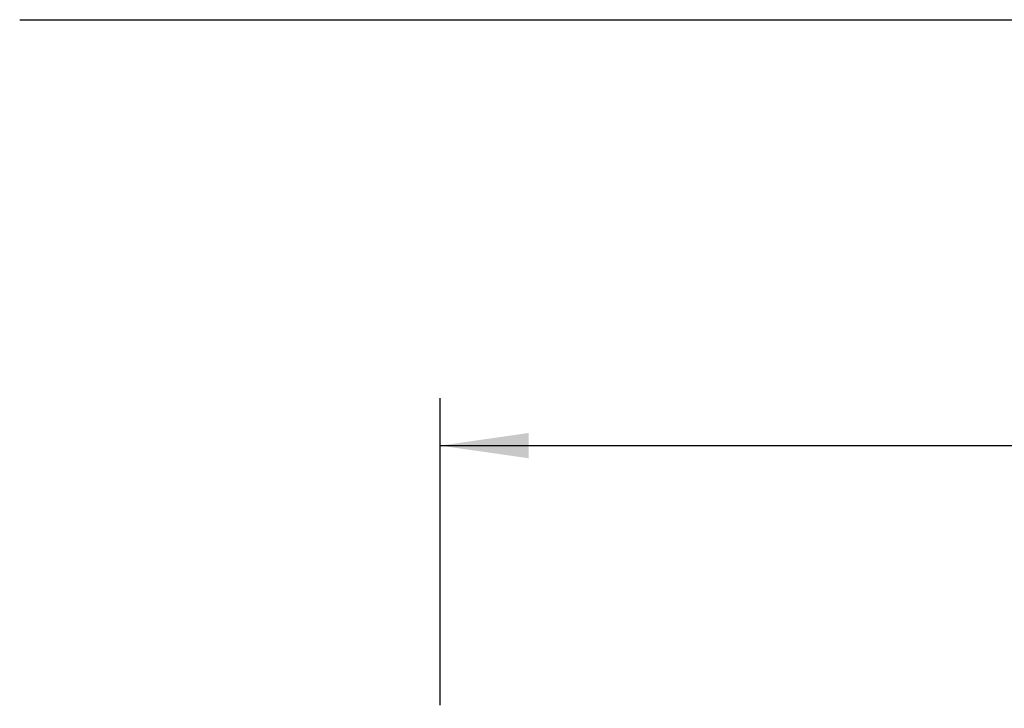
# Model space of a CAD drawing. Header units: inches. Extents: x 0 to 166, y 0 to 117.
# Tile 12 of 72: x 15.78 to 23.57, y 71.98 to 77.43. Entities that reach past the tile are written whole.
import ezdxf

# ---------------------------------------------------------------- set-up
doc = ezdxf.new("R2010")
doc.units = ezdxf.units.IN
doc.header["$LTSCALE"] = 9.105315
doc.header["$MEASUREMENT"] = 0
doc.layers.get('0').update_dxf_attribs({"linetype": 'CONTINUOUS'})
doc.styles.get("Standard").update_dxf_attribs({"font": 'txt', "width": 0.8})
doc.dimstyles.new('DIMSTYLE_1', dxfattribs={"dimtxt": 0.78125, "dimasz": 0.7, "dimexe": 0.18, "dimexo": 0.0625, "dimgap": 0.09, "dimtad": 1, "dimdec": 0, "dimzin": 4, "dimdsep": 46, "dimtxsty": 'STANDARD', "dimblk": '_FILLED', "dimblk1": '_FILLED', "dimblk2": '_FILLED', "dimcen": 0.09, "dimadec": 0, "dimazin": 0, "dimtfac": 1, "dimtdec": 0, "dimtofl": 0, "dimtmove": 0, "dimatfit": 3, "dimldrblk": '_FILLED', "dimfxl": 1, "dimtolj": 1, "dimtzin": 4, "dimarcsym": 0})

# ---------------------------------------------------------------- blocks, each defined once
blk = doc.blocks.new('_FILLED')
at = {"color": 0, "linetype": 'BYBLOCK'}
blk.add_solid([(0, 0), (-1, 0.143), (-1, -0.143)], dxfattribs=at)
blk = doc.blocks.new('*D16')
at = {"color": 7, "linetype": 'CONTINUOUS'}
for p, q in [((19.1072, 72.0083), (19.1072, 74.4361)), ((33.667, 71.5597), (33.667, 74.4361)), ((19.1072, 74.0611), (26.3871, 74.0611)), ((33.667, 74.0611), (26.3871, 74.0611))]:
    blk.add_line(p, q, dxfattribs=at)
at = {"color": 7, "linetype": 'CONTINUOUS', "xscale": 0.7, "yscale": 0.7, "zscale": 0.7, "rotation": 180}
blk.add_blockref('_FILLED', (19.1072, 74.0611), dxfattribs=at)
at = {"color": 7, "linetype": 'CONTINUOUS', "xscale": 0.7, "yscale": 0.7, "zscale": 0.7}
blk.add_blockref('_FILLED', (33.667, 74.0611), dxfattribs=at)
at = {"color": 7, "linetype": 'CONTINUOUS', "insert": (26.3871, 75.0376), "char_height": 0.78125, "width": 1.875, "attachment_point": 2, "line_spacing_factor": 0.9}
blk.add_mtext('370', dxfattribs=at)

msp = doc.modelspace()

# ---------------------------------------------------------------- linework, layer by layer
at = {"color": 7, "linetype": 'CONTINUOUS'}
msp.add_line((15.7768, 77.4313), (36.8241, 77.4313), dxfattribs=at)

# ---------------------------------------------------------------- dimensions: what is measured, and where the dimension line sits
dim = msp.add_linear_dim(base=(19.1072, 74.0611), p1=(33.667, 71.5597), p2=(19.1072, 72.0083), angle=180, dimstyle='DIMSTYLE_1', dxfattribs=at)
dim.commit()
dim.dimension.update_dxf_attribs({"geometry": '*D16', "text_midpoint": (25.4496, 74.647), "dimtype": 160})

doc.saveas('drawing.dxf')
